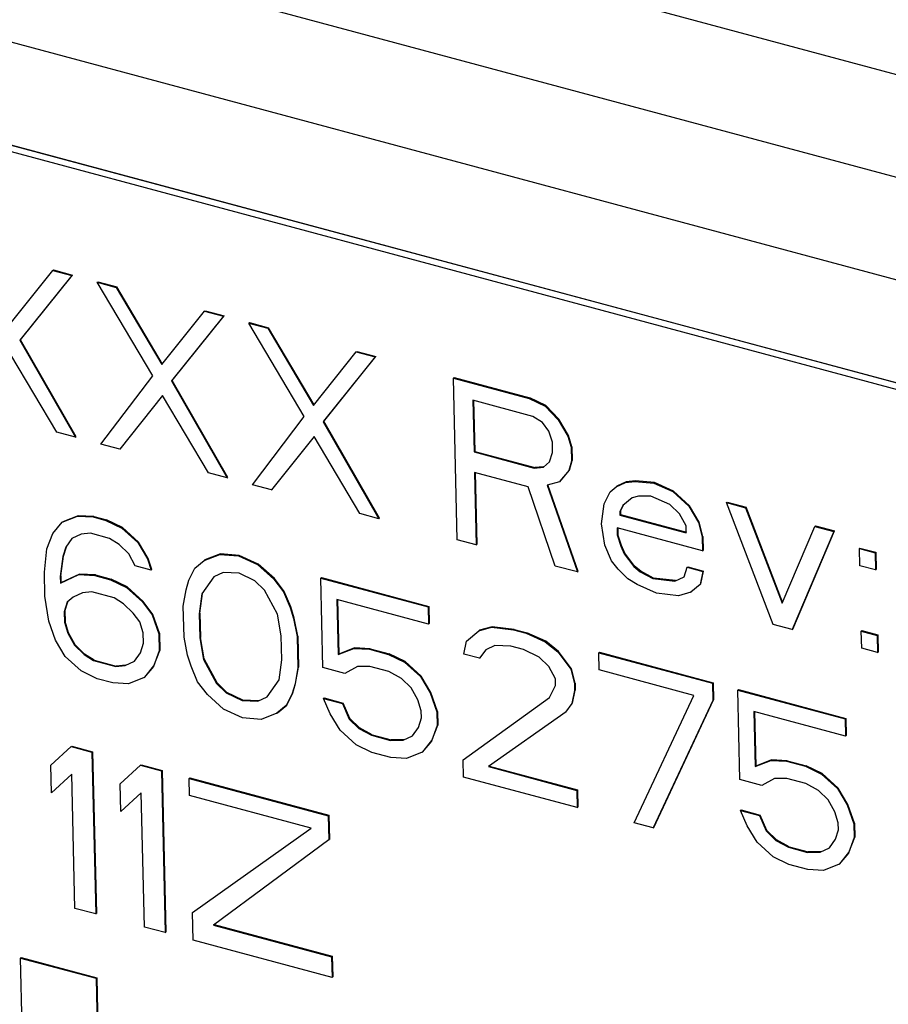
# Model space of a CAD drawing. Header units: millimetres. Extents: x 6 to 414, y 7 to 290.
# Tile 214 of 256: x 145.792 to 146.514, y 166.441 to 167.259. Entities that reach past the tile are written whole.
import ezdxf

# ---------------------------------------------------------------- set-up
doc = ezdxf.new("R2010")
doc.units = ezdxf.units.MM
doc.header["$LTSCALE"] = 23.1
doc.layers.add('LABEL_2', color=7, linetype='CONTINUOUS')
doc.layers.add('PRT0001_2', color=7, linetype='CONTINUOUS')

msp = doc.modelspace()

# ---------------------------------------------------------------- linework, layer by layer
at = {"layer": 'LABEL_2', "color": 7, "linetype": 'Continuous'}
for p, q in [((144.4765, 167.50556), (146.82877, 166.87436)), ((144.47108, 167.50172), (146.82335, 166.87051)), ((145.78445, 167.00587), (145.81991, 167.05029)), ((145.83567, 167.04606), (145.79259, 166.99233)), ((145.79313, 166.99271), (145.83621, 167.04645)), ((145.81991, 167.05029), (145.82046, 167.05068)), ((145.81991, 167.05029), (145.83567, 167.04606)), ((145.82046, 167.05068), (145.83621, 167.04645)), ((145.83567, 167.04606), (145.83621, 167.04645)), ((145.85667, 167.04043), (145.85721, 167.04081)), ((145.85667, 167.04043), (145.87242, 167.0362)), ((145.90285, 166.96274), (145.85667, 167.04043)), ((145.85721, 167.04081), (145.87296, 167.03659)), ((145.87242, 167.0362), (145.87296, 167.03659)), ((145.87242, 167.0362), (145.91046, 166.97206)), ((145.911, 166.97244), (145.87296, 167.03659)), ((145.91046, 166.97206), (145.94593, 167.01648)), ((145.96168, 167.01225), (145.91861, 166.95851)), ((145.91915, 166.9589), (145.96222, 167.01263)), ((145.94593, 167.01648), (145.94647, 167.01686)), ((145.94593, 167.01648), (145.96168, 167.01225)), ((145.94647, 167.01686), (145.96222, 167.01263)), ((145.96168, 167.01225), (145.96222, 167.01263)), ((145.98268, 167.00661), (145.98322, 167.007)), ((145.98268, 167.00661), (145.99843, 167.00239)), ((146.02887, 166.92893), (145.98268, 167.00661)), ((145.98322, 167.007), (145.99898, 167.00277)), ((145.99843, 167.00239), (145.99898, 167.00277)), ((145.99843, 167.00239), (146.03647, 166.93824)), ((146.03702, 166.93863), (145.99898, 167.00277)), ((145.79259, 166.99233), (145.79313, 166.99271)), ((145.79259, 166.99233), (145.83885, 166.91178)), ((145.83939, 166.91217), (145.79313, 166.99271)), ((145.82309, 166.91601), (145.78505, 166.98016)), ((146.03647, 166.93824), (146.07194, 166.98266)), ((146.04516, 166.92508), (146.08824, 166.97882)), ((146.07194, 166.98266), (146.07249, 166.98305)), ((146.07194, 166.98266), (146.08769, 166.97844)), ((146.07249, 166.98305), (146.08824, 166.97882)), ((146.08769, 166.97844), (146.08824, 166.97882)), ((146.08769, 166.97844), (146.04462, 166.9247)), ((145.85985, 166.90615), (145.90285, 166.96274)), ((145.91861, 166.95851), (145.91915, 166.9589)), ((145.91861, 166.95851), (145.96486, 166.87797)), ((145.9654, 166.87835), (145.91915, 166.9589)), ((146.15285, 166.96095), (146.15339, 166.96134)), ((146.15603, 166.82667), (146.15285, 166.96095)), ((146.15285, 166.96095), (146.21586, 166.94405)), ((146.15339, 166.96134), (146.2164, 166.94443)), ((145.91107, 166.94634), (145.8756, 166.90192)), ((145.94911, 166.8822), (145.91107, 166.94634)), ((146.16894, 166.94244), (146.16996, 166.89958)), ((146.21882, 166.92906), (146.16894, 166.94244)), ((146.16949, 166.94245), (146.1705, 166.89997)), ((146.21586, 166.94405), (146.2164, 166.94443)), ((146.21586, 166.94405), (146.22905, 166.93767)), ((146.22959, 166.93805), (146.2164, 166.94443)), ((146.22905, 166.93767), (146.22959, 166.93805)), ((146.2403, 166.92666), (146.22959, 166.93805)), ((146.22905, 166.93767), (146.23976, 166.92628)), ((145.98586, 166.87233), (146.02887, 166.92893)), ((146.04462, 166.9247), (146.04516, 166.92508)), ((146.04462, 166.9247), (146.09088, 166.84415)), ((146.09142, 166.84454), (146.04516, 166.92508)), ((146.22676, 166.92409), (146.21882, 166.92906)), ((146.23215, 166.91696), (146.22676, 166.92409)), ((146.23976, 166.92628), (146.2403, 166.92666)), ((146.23976, 166.92628), (146.2479, 166.91274)), ((146.24844, 166.91312), (146.2403, 166.92666)), ((145.83885, 166.91178), (145.82309, 166.91601)), ((146.23498, 166.90769), (146.23215, 166.91696)), ((145.83885, 166.91178), (145.83939, 166.91217)), ((145.8756, 166.90192), (145.85985, 166.90615)), ((146.03708, 166.91253), (146.00162, 166.86811)), ((146.07512, 166.84838), (146.03708, 166.91253)), ((146.23518, 166.89912), (146.23498, 166.90769)), ((146.2479, 166.91274), (146.24844, 166.91312)), ((146.2479, 166.91274), (146.25073, 166.90346)), ((146.25127, 166.90384), (146.24844, 166.91312)), ((145.8756, 166.90192), (145.87614, 166.90231)), ((146.16996, 166.89958), (146.1705, 166.89997)), ((146.16996, 166.89958), (146.21984, 166.8862)), ((146.1705, 166.89997), (146.22038, 166.88658)), ((146.23276, 166.89125), (146.23518, 166.89912)), ((146.25073, 166.90346), (146.25127, 166.90384)), ((146.25073, 166.90346), (146.251, 166.89203)), ((146.25127, 166.90384), (146.25154, 166.89242)), ((146.22764, 166.88694), (146.23276, 166.89125)), ((146.251, 166.89203), (146.24858, 166.88416)), ((146.24912, 166.88455), (146.25154, 166.89242)), ((146.251, 166.89203), (146.25154, 166.89242)), ((145.96486, 166.87797), (145.94911, 166.8822)), ((146.17036, 166.88244), (146.17178, 166.82244)), ((146.21499, 166.87047), (146.17036, 166.88244)), ((146.17091, 166.88246), (146.17233, 166.82283)), ((146.21984, 166.8862), (146.22764, 166.88694)), ((146.21984, 166.8862), (146.22038, 166.88658)), ((146.22761, 166.88727), (146.22038, 166.88658)), ((146.24858, 166.88416), (146.24097, 166.87485)), ((146.24152, 166.87523), (146.24912, 166.88455)), ((146.24858, 166.88416), (146.24912, 166.88455)), ((145.96486, 166.87797), (145.9654, 166.87835)), ((146.00162, 166.86811), (145.98586, 166.87233)), ((146.24097, 166.87485), (146.23061, 166.87195)), ((146.25633, 166.80029), (146.23115, 166.87234)), ((146.24097, 166.87485), (146.24152, 166.87523)), ((146.28803, 166.87074), (146.29577, 166.87434)), ((146.29631, 166.87473), (146.28857, 166.87113)), ((146.29577, 166.87434), (146.30358, 166.87509)), ((146.29577, 166.87434), (146.29631, 166.87473)), ((146.30412, 166.87547), (146.29631, 166.87473)), ((146.30358, 166.87509), (146.30412, 166.87547)), ((146.30358, 166.87509), (146.31926, 166.87372)), ((146.3198, 166.8741), (146.30412, 166.87547)), ((146.31926, 166.87372), (146.3198, 166.8741)), ((146.31926, 166.87372), (146.33508, 166.86663)), ((146.33562, 166.86702), (146.3198, 166.8741)), ((146.00162, 166.86811), (146.00216, 166.86849)), ((146.23742, 166.80483), (146.21499, 166.87047)), ((146.23061, 166.87195), (146.25579, 166.7999)), ((146.27793, 166.85642), (146.28291, 166.86644)), ((146.28291, 166.86644), (146.28803, 166.87074)), ((146.28803, 166.87074), (146.28857, 166.87113)), ((146.33508, 166.86663), (146.33562, 166.86702)), ((146.33508, 166.86663), (146.34841, 166.85454)), ((146.34895, 166.85492), (146.33562, 166.86702)), ((146.27571, 166.83998), (146.27793, 166.85642)), ((146.30129, 166.8615), (146.29362, 166.85505)), ((146.30647, 166.86295), (146.30129, 166.8615)), ((146.31691, 166.86299), (146.30647, 166.86295)), ((146.33272, 166.85591), (146.31691, 166.86299)), ((146.37964, 166.85751), (146.38018, 166.8579)), ((146.37964, 166.85751), (146.39539, 166.85329)), ((146.41856, 166.75622), (146.37964, 166.85751)), ((146.38018, 166.8579), (146.39594, 166.85367)), ((146.09088, 166.84415), (146.07512, 166.84838)), ((146.29362, 166.85505), (146.29113, 166.85004)), ((146.29113, 166.85004), (146.29167, 166.85042)), ((146.29113, 166.85004), (146.29119, 166.84718)), ((146.29167, 166.85042), (146.29416, 166.85543)), ((146.29167, 166.85042), (146.29174, 166.84756)), ((146.29362, 166.85505), (146.29416, 166.85543)), ((146.34074, 166.84808), (146.33272, 166.85591)), ((146.34619, 166.8381), (146.34074, 166.84808)), ((146.34841, 166.85454), (146.34895, 166.85492)), ((146.34841, 166.85454), (146.35656, 166.841)), ((146.3571, 166.84138), (146.34895, 166.85492)), ((146.39539, 166.85329), (146.39594, 166.85367)), ((146.39539, 166.85329), (146.42596, 166.77411)), ((146.42633, 166.77496), (146.39594, 166.85367)), ((145.81992, 166.83189), (145.82752, 166.8412)), ((145.82752, 166.8412), (145.84045, 166.84625)), ((145.82752, 166.8412), (145.82806, 166.84158)), ((145.84099, 166.84663), (145.82806, 166.84158)), ((145.84045, 166.84625), (145.84099, 166.84663)), ((145.84045, 166.84625), (145.85351, 166.84558)), ((145.85405, 166.84597), (145.84099, 166.84663)), ((145.85351, 166.84558), (145.85405, 166.84597)), ((145.85351, 166.84558), (145.86401, 166.84277)), ((145.85405, 166.84597), (145.86455, 166.84315)), ((145.86401, 166.84277), (145.86455, 166.84315)), ((145.86401, 166.84277), (145.8772, 166.83639)), ((145.87774, 166.83677), (145.86455, 166.84315)), ((146.09088, 166.84415), (146.09142, 166.84454)), ((146.27874, 166.82213), (146.27571, 166.83998)), ((146.29119, 166.84718), (146.29174, 166.84756)), ((146.29119, 166.84718), (146.34632, 166.83239)), ((146.29174, 166.84756), (146.34646, 166.83288)), ((146.35656, 166.841), (146.3571, 166.84138)), ((146.35656, 166.841), (146.35945, 166.82886)), ((146.35999, 166.82925), (146.3571, 166.84138)), ((145.81501, 166.81901), (145.81992, 166.83189)), ((145.85122, 166.832), (145.84341, 166.83126)), ((145.86697, 166.82778), (145.85122, 166.832)), ((145.8772, 166.83639), (145.87774, 166.83677)), ((145.8772, 166.83639), (145.89053, 166.82429)), ((145.89107, 166.82468), (145.87774, 166.83677)), ((146.28884, 166.83646), (146.28897, 166.83074)), ((146.35972, 166.81744), (146.28884, 166.83646)), ((146.28939, 166.83647), (146.28952, 166.83113)), ((146.34632, 166.83239), (146.34619, 166.8381)), ((146.42596, 166.77411), (146.45315, 166.83779)), ((146.4689, 166.83356), (146.43431, 166.752)), ((146.43486, 166.75238), (146.46944, 166.83395)), ((146.45315, 166.83779), (146.45369, 166.83817)), ((146.45315, 166.83779), (146.4689, 166.83356)), ((146.45369, 166.83817), (146.46944, 166.83395)), ((146.4689, 166.83356), (146.46944, 166.83395)), ((145.83567, 166.82766), (145.83062, 166.8205)), ((145.84341, 166.83126), (145.83567, 166.82766)), ((145.87491, 166.82281), (145.86697, 166.82778)), ((145.89053, 166.82429), (145.89107, 166.82468)), ((145.89053, 166.82429), (145.89868, 166.81075)), ((145.89922, 166.81114), (145.89107, 166.82468)), ((146.17178, 166.82244), (146.15603, 166.82667)), ((146.28897, 166.83074), (146.28952, 166.83113)), ((146.28897, 166.83074), (146.2918, 166.82147)), ((146.29234, 166.82185), (146.28952, 166.83113)), ((146.35945, 166.82886), (146.35999, 166.82925)), ((146.35945, 166.82886), (146.35972, 166.81744)), ((146.35999, 166.82925), (146.36026, 166.81782)), ((145.81285, 166.79971), (145.81501, 166.81901)), ((145.83062, 166.8205), (145.8282, 166.81263)), ((145.82874, 166.81301), (145.83116, 166.82088)), ((145.83062, 166.8205), (145.83116, 166.82088)), ((145.88292, 166.81498), (145.87491, 166.82281)), ((146.17178, 166.82244), (146.17233, 166.82283)), ((146.28427, 166.80929), (146.27874, 166.82213)), ((146.2918, 166.82147), (146.29234, 166.82185)), ((146.2918, 166.82147), (146.29456, 166.81505)), ((146.29511, 166.81543), (146.29234, 166.82185)), ((146.29456, 166.81505), (146.29511, 166.81543)), ((146.30318, 166.80475), (146.29511, 166.81543)), ((146.35972, 166.81744), (146.36026, 166.81782)), ((146.49011, 166.81935), (146.49065, 166.81974)), ((146.49045, 166.80507), (146.49011, 166.81935)), ((146.49011, 166.81935), (146.50323, 166.81583)), ((146.49065, 166.81974), (146.50378, 166.81622)), ((146.50323, 166.81583), (146.50378, 166.81622)), ((146.50323, 166.81583), (146.50357, 166.80155)), ((146.50378, 166.81622), (146.50411, 166.80193)), ((145.8282, 166.81263), (145.82598, 166.79619)), ((145.82652, 166.79658), (145.82874, 166.81301)), ((145.8282, 166.81263), (145.82874, 166.81301)), ((145.88838, 166.805), (145.88292, 166.81498)), ((145.89868, 166.81075), (145.89922, 166.81114)), ((145.89868, 166.81075), (145.90151, 166.80148)), ((145.90205, 166.80186), (145.89922, 166.81114)), ((145.93799, 166.80304), (145.94566, 166.8095)), ((145.94566, 166.8095), (145.95859, 166.81455)), ((145.94566, 166.8095), (145.9462, 166.80988)), ((145.95913, 166.81493), (145.9462, 166.80988)), ((145.95859, 166.81455), (145.95913, 166.81493)), ((145.95859, 166.81455), (145.97427, 166.81318)), ((145.97481, 166.81356), (145.95913, 166.81493)), ((145.97427, 166.81318), (145.97481, 166.81356)), ((145.97427, 166.81318), (145.99009, 166.80609)), ((145.99063, 166.80648), (145.97481, 166.81356)), ((146.28965, 166.80217), (146.28427, 166.80929)), ((146.29456, 166.81505), (146.30264, 166.80436)), ((145.81333, 166.77972), (145.81285, 166.79971)), ((145.90151, 166.80148), (145.88838, 166.805)), ((145.90151, 166.80148), (145.90205, 166.80186)), ((145.93301, 166.79302), (145.93799, 166.80304)), ((145.96155, 166.79956), (145.95381, 166.79596)), ((145.97461, 166.79889), (145.96155, 166.79956)), ((145.9878, 166.79251), (145.97461, 166.79889)), ((145.99009, 166.80609), (145.99063, 166.80648)), ((145.99009, 166.80609), (146.00342, 166.794)), ((146.00396, 166.79439), (145.99063, 166.80648)), ((146.25579, 166.7999), (146.23742, 166.80483)), ((146.25579, 166.7999), (146.25633, 166.80029)), ((146.29766, 166.79434), (146.28965, 166.80217)), ((146.30264, 166.80436), (146.30318, 166.80475)), ((146.30264, 166.80436), (146.30796, 166.8001)), ((146.3085, 166.80048), (146.30318, 166.80475)), ((146.30796, 166.8001), (146.3085, 166.80048)), ((146.30796, 166.8001), (146.31853, 166.79442)), ((146.31907, 166.79481), (146.3085, 166.80048)), ((146.34458, 166.79595), (146.347, 166.80382)), ((146.347, 166.80382), (146.34754, 166.8042)), ((146.347, 166.80382), (146.36013, 166.80029)), ((146.34754, 166.8042), (146.36067, 166.80068)), ((146.36013, 166.80029), (146.35777, 166.78957)), ((146.35832, 166.78995), (146.36067, 166.80068)), ((146.36013, 166.80029), (146.36067, 166.80068)), ((146.50357, 166.80155), (146.49045, 166.80507)), ((146.50357, 166.80155), (146.50411, 166.80193)), ((145.82598, 166.79619), (145.82652, 166.79658)), ((145.82598, 166.79619), (145.82612, 166.79048)), ((145.82612, 166.79048), (145.8416, 166.79768)), ((145.82612, 166.79048), (145.82666, 166.79086)), ((145.82652, 166.79658), (145.82666, 166.79086)), ((145.84214, 166.79806), (145.82666, 166.79086)), ((145.8416, 166.79768), (145.84214, 166.79806)), ((145.8416, 166.79768), (145.85466, 166.79701)), ((145.8552, 166.7974), (145.84214, 166.79806)), ((145.85466, 166.79701), (145.8552, 166.7974)), ((145.85466, 166.79701), (145.86778, 166.79349)), ((145.8552, 166.7974), (145.86832, 166.79388)), ((145.86778, 166.79349), (145.86832, 166.79388)), ((145.86778, 166.79349), (145.88098, 166.78711)), ((145.88152, 166.7875), (145.86832, 166.79388)), ((145.93059, 166.78516), (145.93301, 166.79302)), ((145.95381, 166.79596), (145.94371, 166.78163)), ((145.99581, 166.78469), (145.9878, 166.79251)), ((146.00342, 166.794), (146.00396, 166.79439)), ((146.00342, 166.794), (146.0115, 166.78332)), ((146.01204, 166.7837), (146.00396, 166.79439)), ((146.04253, 166.79486), (146.04307, 166.79525)), ((146.04429, 166.72058), (146.04253, 166.79486)), ((146.04253, 166.79486), (146.13179, 166.77091)), ((146.04307, 166.79525), (146.13233, 166.77129)), ((146.30561, 166.78937), (146.29766, 166.79434)), ((146.31853, 166.79442), (146.31907, 166.79481)), ((146.31853, 166.79442), (146.33684, 166.79235)), ((146.33738, 166.79273), (146.31907, 166.79481)), ((146.33684, 166.79235), (146.34458, 166.79595)), ((146.33684, 166.79235), (146.33738, 166.79273)), ((145.84456, 166.78269), (145.83682, 166.77909)), ((145.85237, 166.78343), (145.84456, 166.78269)), ((145.87075, 166.7785), (145.85237, 166.78343)), ((145.88098, 166.78711), (145.88152, 166.7875)), ((145.88098, 166.78711), (145.89431, 166.77502)), ((145.89485, 166.7754), (145.88152, 166.7875)), ((145.9283, 166.77158), (145.93059, 166.78516)), ((146.00672, 166.76473), (145.99581, 166.78469)), ((146.0115, 166.78332), (146.01204, 166.7837)), ((146.0115, 166.78332), (146.01702, 166.77048)), ((146.01756, 166.77086), (146.01204, 166.7837)), ((146.32143, 166.78229), (146.30561, 166.78937)), ((146.3501, 166.78311), (146.33973, 166.78022)), ((146.35777, 166.78957), (146.3501, 166.78311)), ((146.3501, 166.78311), (146.35064, 166.7835)), ((146.35777, 166.78957), (146.35832, 166.78995)), ((145.81643, 166.75901), (145.81333, 166.77972)), ((145.8317, 166.77478), (145.82928, 166.76692)), ((145.82982, 166.7673), (145.83225, 166.77517)), ((145.83682, 166.77909), (145.8317, 166.77478)), ((145.8317, 166.77478), (145.83225, 166.77517)), ((145.87869, 166.77353), (145.87075, 166.7785)), ((145.89431, 166.77502), (145.89485, 166.7754)), ((145.89431, 166.77502), (145.90238, 166.76433)), ((145.90293, 166.76472), (145.89485, 166.7754)), ((145.94371, 166.78163), (145.94149, 166.7652)), ((145.94204, 166.76558), (145.94426, 166.78202)), ((145.94371, 166.78163), (145.94426, 166.78202)), ((146.05599, 166.77705), (146.05708, 166.73134)), ((146.13213, 166.75663), (146.05599, 166.77705)), ((146.05654, 166.77707), (146.05762, 166.73173)), ((146.33973, 166.78022), (146.32143, 166.78229)), ((145.82928, 166.76692), (145.82982, 166.7673)), ((145.82928, 166.76692), (145.82949, 166.75835)), ((145.82982, 166.7673), (145.83003, 166.75873)), ((145.8867, 166.7657), (145.87869, 166.77353)), ((145.92891, 166.74586), (145.9283, 166.77158)), ((146.01702, 166.77048), (146.01756, 166.77086)), ((146.01702, 166.77048), (146.01985, 166.7612)), ((146.02039, 166.76159), (146.01756, 166.77086)), ((146.13179, 166.77091), (146.13233, 166.77129)), ((146.13179, 166.77091), (146.13213, 166.75663)), ((146.13233, 166.77129), (146.13267, 166.75701)), ((145.82202, 166.74332), (145.81643, 166.75901)), ((145.82949, 166.75835), (145.83003, 166.75873)), ((145.82949, 166.75835), (145.83231, 166.74907)), ((145.83286, 166.74945), (145.83003, 166.75873)), ((145.89209, 166.75858), (145.8867, 166.7657)), ((145.89492, 166.74931), (145.89209, 166.75858)), ((145.90238, 166.76433), (145.90293, 166.76472)), ((145.90238, 166.76433), (145.90797, 166.74864)), ((145.90852, 166.74902), (145.90293, 166.76472)), ((145.94149, 166.7652), (145.94204, 166.76558)), ((145.94149, 166.7652), (145.94197, 166.7452)), ((145.94204, 166.76558), (145.94251, 166.74558)), ((146.00975, 166.74688), (146.00672, 166.76473)), ((146.01985, 166.7612), (146.02039, 166.76159)), ((146.01985, 166.7612), (146.02281, 166.74621)), ((146.02335, 166.7466), (146.02039, 166.76159)), ((146.13213, 166.75663), (146.13267, 166.75701)), ((146.16377, 166.74246), (146.174, 166.75107)), ((146.174, 166.75107), (146.18436, 166.75396)), ((146.174, 166.75107), (146.17454, 166.75145)), ((146.1849, 166.75435), (146.17454, 166.75145)), ((146.18436, 166.75396), (146.1849, 166.75435)), ((146.18436, 166.75396), (146.20267, 166.75189)), ((146.20321, 166.75227), (146.1849, 166.75435)), ((146.20267, 166.75189), (146.20321, 166.75227)), ((146.20267, 166.75189), (146.21317, 166.74907)), ((146.20321, 166.75227), (146.21371, 166.74946)), ((146.43431, 166.752), (146.41856, 166.75622)), ((146.43431, 166.752), (146.43486, 166.75238)), ((146.49173, 166.75078), (146.49227, 166.75117)), ((146.49207, 166.7365), (146.49173, 166.75078)), ((146.49173, 166.75078), (146.50486, 166.74726)), ((146.49227, 166.75117), (146.5054, 166.74765)), ((145.83016, 166.72978), (145.82202, 166.74332)), ((145.83231, 166.74907), (145.83286, 166.74945)), ((145.83231, 166.74907), (145.83777, 166.73909)), ((145.83831, 166.73947), (145.83286, 166.74945)), ((145.89512, 166.74073), (145.89492, 166.74931)), ((145.90797, 166.74864), (145.90852, 166.74902)), ((145.90797, 166.74864), (145.90831, 166.73436)), ((145.90852, 166.74902), (145.90885, 166.73474)), ((145.93187, 166.73087), (145.92891, 166.74586)), ((145.94197, 166.7452), (145.94251, 166.74558)), ((145.94197, 166.7452), (145.945, 166.72735)), ((145.94554, 166.72773), (145.94251, 166.74558)), ((146.01023, 166.72688), (146.00975, 166.74688)), ((146.02281, 166.74621), (146.02335, 166.7466)), ((146.02281, 166.74621), (146.02342, 166.7205)), ((146.02335, 166.7466), (146.02396, 166.72089)), ((146.16141, 166.73173), (146.16377, 166.74246)), ((146.21317, 166.74907), (146.21371, 166.74946)), ((146.21317, 166.74907), (146.22899, 166.74199)), ((146.22953, 166.74237), (146.21371, 166.74946)), ((146.22899, 166.74199), (146.22953, 166.74237)), ((146.22899, 166.74199), (146.23963, 166.73346)), ((146.24017, 166.73384), (146.22953, 166.74237)), ((146.50486, 166.74726), (146.5054, 166.74765)), ((146.50486, 166.74726), (146.5052, 166.73298)), ((146.5054, 166.74765), (146.50574, 166.73336)), ((145.83777, 166.73909), (145.83831, 166.73947)), ((145.83777, 166.73909), (145.84578, 166.73126)), ((145.84632, 166.73165), (145.83831, 166.73947)), ((145.8927, 166.73287), (145.89512, 166.74073)), ((145.90831, 166.73436), (145.9034, 166.72148)), ((145.90394, 166.72186), (145.90885, 166.73474)), ((145.90831, 166.73436), (145.90885, 166.73474)), ((146.05708, 166.73134), (146.07, 166.73639)), ((146.07054, 166.73678), (146.05762, 166.73173)), ((146.07, 166.73639), (146.07054, 166.73678)), ((146.07, 166.73639), (146.08306, 166.73573)), ((146.0836, 166.73611), (146.07054, 166.73678)), ((146.08306, 166.73573), (146.0836, 166.73611)), ((146.08306, 166.73573), (146.09881, 166.7315)), ((146.0836, 166.73611), (146.09935, 166.73188)), ((146.17958, 166.73537), (146.17454, 166.72821)), ((146.18733, 166.73897), (146.17958, 166.73537)), ((146.20038, 166.73831), (146.18733, 166.73897)), ((146.21089, 166.73549), (146.20038, 166.73831)), ((146.22408, 166.72911), (146.21089, 166.73549)), ((146.23963, 166.73346), (146.24017, 166.73384)), ((146.23963, 166.73346), (146.2504, 166.71921)), ((146.25094, 166.71959), (146.24017, 166.73384)), ((146.5052, 166.73298), (146.49207, 166.7365)), ((146.5052, 166.73298), (146.50574, 166.73336)), ((145.84349, 166.71768), (145.83016, 166.72978)), ((145.84578, 166.73126), (145.84632, 166.73165)), ((145.84578, 166.73126), (145.85372, 166.72629)), ((145.85426, 166.72668), (145.84632, 166.73165)), ((145.85372, 166.72629), (145.85426, 166.72668)), ((145.85372, 166.72629), (145.8721, 166.72136)), ((145.85426, 166.72668), (145.87264, 166.72175)), ((145.87991, 166.7221), (145.88765, 166.72571)), ((145.88765, 166.72571), (145.8927, 166.73287)), ((145.9347, 166.7216), (145.93187, 166.73087)), ((145.945, 166.72735), (145.94554, 166.72773)), ((145.945, 166.72735), (145.95591, 166.70739)), ((145.95645, 166.70777), (145.94554, 166.72773)), ((146.00801, 166.71044), (146.01023, 166.72688)), ((146.05708, 166.73134), (146.05762, 166.73173)), ((146.09881, 166.7315), (146.09935, 166.73188)), ((146.09881, 166.7315), (146.112, 166.72512)), ((146.11255, 166.7255), (146.09935, 166.73188)), ((146.112, 166.72512), (146.11255, 166.7255)), ((146.112, 166.72512), (146.12533, 166.71303)), ((146.12588, 166.71341), (146.11255, 166.7255)), ((146.17454, 166.72821), (146.16141, 166.73173)), ((146.17454, 166.72821), (146.17508, 166.7286)), ((146.23209, 166.72128), (146.22408, 166.72911)), ((146.27355, 166.73287), (146.2741, 166.73325)), ((146.27389, 166.71858), (146.27355, 166.73287)), ((146.27355, 166.73287), (146.36807, 166.70751)), ((146.2741, 166.73325), (146.36861, 166.70789)), ((145.85669, 166.7113), (145.84349, 166.71768)), ((145.8721, 166.72136), (145.87991, 166.7221)), ((145.8721, 166.72136), (145.87264, 166.72175)), ((145.88045, 166.72249), (145.87264, 166.72175)), ((145.87991, 166.7221), (145.88045, 166.72249)), ((145.9034, 166.72148), (145.89579, 166.71216)), ((145.89634, 166.71255), (145.90394, 166.72186)), ((145.9034, 166.72148), (145.90394, 166.72186)), ((145.94022, 166.70876), (145.9347, 166.7216)), ((146.02342, 166.7205), (146.02113, 166.70692)), ((146.02167, 166.7073), (146.02396, 166.72089)), ((146.02342, 166.7205), (146.02396, 166.72089)), ((146.06266, 166.71565), (146.04429, 166.72058)), ((146.07296, 166.7214), (146.06266, 166.71565)), ((146.0834, 166.72144), (146.07296, 166.7214)), ((146.09915, 166.71721), (146.0834, 166.72144)), ((146.10972, 166.71154), (146.09915, 166.71721)), ((146.23754, 166.7113), (146.23209, 166.72128)), ((146.2504, 166.71921), (146.25094, 166.71959)), ((146.2504, 166.71921), (146.2533, 166.70708)), ((146.25384, 166.70746), (146.25094, 166.71959)), ((146.35265, 166.69745), (146.27389, 166.71858)), ((145.86981, 166.70778), (145.85669, 166.7113)), ((145.89579, 166.71216), (145.88287, 166.70712)), ((145.89579, 166.71216), (145.89634, 166.71255)), ((145.99791, 166.69612), (146.00801, 166.71044)), ((146.11773, 166.70371), (146.10972, 166.71154)), ((146.12533, 166.71303), (146.12588, 166.71341)), ((146.12533, 166.71303), (146.13348, 166.69948)), ((146.13402, 166.69987), (146.12588, 166.71341)), ((146.23768, 166.70559), (146.23754, 166.7113)), ((145.88287, 166.70712), (145.86981, 166.70778)), ((145.9483, 166.69807), (145.94022, 166.70876)), ((145.95591, 166.70739), (145.95645, 166.70777)), ((145.95591, 166.70739), (145.96392, 166.69956)), ((145.96446, 166.69995), (145.95645, 166.70777)), ((146.02113, 166.70692), (146.01871, 166.69905)), ((146.01925, 166.69944), (146.02167, 166.7073)), ((146.02113, 166.70692), (146.02167, 166.7073)), ((146.12318, 166.69373), (146.11773, 166.70371)), ((146.2327, 166.69557), (146.23768, 166.70559)), ((146.25343, 166.70136), (146.25108, 166.69064)), ((146.25162, 166.69102), (146.25397, 166.70175)), ((146.2533, 166.70708), (146.25384, 166.70746)), ((146.2533, 166.70708), (146.25343, 166.70136)), ((146.25343, 166.70136), (146.25397, 166.70175)), ((146.25384, 166.70746), (146.25397, 166.70175)), ((146.36807, 166.70751), (146.36861, 166.70789)), ((146.36807, 166.70751), (146.3684, 166.69322)), ((146.36861, 166.70789), (146.36895, 166.69361)), ((146.38907, 166.70187), (146.38961, 166.70226)), ((146.39083, 166.62759), (146.38907, 166.70187)), ((146.38907, 166.70187), (146.47833, 166.67792)), ((146.38961, 166.70226), (146.47887, 166.67831)), ((145.96163, 166.68598), (145.9483, 166.69807)), ((145.96392, 166.69956), (145.96446, 166.69995)), ((145.96392, 166.69956), (145.97711, 166.69318)), ((145.97765, 166.69357), (145.96446, 166.69995)), ((145.97711, 166.69318), (145.97765, 166.69357)), ((145.97711, 166.69318), (145.99017, 166.69252)), ((145.99071, 166.6929), (145.97765, 166.69357)), ((145.99017, 166.69252), (145.99791, 166.69612)), ((145.99017, 166.69252), (145.99071, 166.6929)), ((146.01871, 166.69905), (146.01373, 166.68903)), ((146.01427, 166.68942), (146.01925, 166.69944)), ((146.01871, 166.69905), (146.01925, 166.69944)), ((146.0449, 166.69487), (146.04544, 166.69525)), ((146.0449, 166.69487), (146.06065, 166.69064)), ((146.05042, 166.68203), (146.0449, 166.69487)), ((146.04544, 166.69525), (146.06119, 166.69102)), ((146.12601, 166.68446), (146.12318, 166.69373)), ((146.13348, 166.69948), (146.13402, 166.69987)), ((146.13348, 166.69948), (146.13907, 166.68379)), ((146.13961, 166.68417), (146.13402, 166.69987)), ((146.16088, 166.64387), (146.2327, 166.69557)), ((146.30299, 166.59154), (146.35265, 166.69745)), ((146.3684, 166.69322), (146.31874, 166.58732)), ((146.31928, 166.5877), (146.36895, 166.69361)), ((146.3684, 166.69322), (146.36895, 166.69361)), ((145.97745, 166.6789), (145.96163, 166.68598)), ((146.01373, 166.68903), (146.00606, 166.68258)), ((146.0066, 166.68296), (146.01427, 166.68942)), ((146.01373, 166.68903), (146.01427, 166.68942)), ((146.06065, 166.69064), (146.06119, 166.69102)), ((146.06065, 166.69064), (146.06617, 166.6778)), ((146.06671, 166.67819), (146.06119, 166.69102)), ((146.12615, 166.67874), (146.12601, 166.68446)), ((146.25108, 166.69064), (146.24603, 166.68348)), ((146.25108, 166.69064), (146.25162, 166.69102)), ((145.99313, 166.67753), (145.97745, 166.6789)), ((146.00606, 166.68258), (145.99313, 166.67753)), ((146.00606, 166.68258), (146.0066, 166.68296)), ((146.05856, 166.66849), (146.05042, 166.68203)), ((146.06617, 166.6778), (146.06671, 166.67819)), ((146.06617, 166.6778), (146.07418, 166.66997)), ((146.07472, 166.67036), (146.06671, 166.67819)), ((146.12372, 166.67087), (146.12615, 166.67874)), ((146.13907, 166.68379), (146.13961, 166.68417)), ((146.13907, 166.68379), (146.13934, 166.67236)), ((146.13961, 166.68417), (146.13988, 166.67275)), ((146.24657, 166.68386), (146.18189, 166.63823)), ((146.40253, 166.68407), (146.40362, 166.63835)), ((146.47867, 166.66364), (146.40253, 166.68407)), ((146.40308, 166.68408), (146.40416, 166.63874)), ((146.47833, 166.67792), (146.47887, 166.67831)), ((146.47833, 166.67792), (146.47867, 166.66364)), ((146.47887, 166.67831), (146.47921, 166.66402)), ((146.07189, 166.65639), (146.05856, 166.66849)), ((146.07418, 166.66997), (146.07472, 166.67036)), ((146.07418, 166.66997), (146.08475, 166.6643)), ((146.08529, 166.66468), (146.07472, 166.67036)), ((146.11868, 166.66371), (146.12372, 166.67087)), ((146.13934, 166.67236), (146.13443, 166.65949)), ((146.13497, 166.65987), (146.13988, 166.67275)), ((146.13934, 166.67236), (146.13988, 166.67275)), ((146.08475, 166.6643), (146.08529, 166.66468)), ((146.08475, 166.6643), (146.1005, 166.66007)), ((146.08529, 166.66468), (146.10104, 166.66046)), ((146.1005, 166.66007), (146.10104, 166.66046)), ((146.1005, 166.66007), (146.11093, 166.66011)), ((146.11148, 166.6605), (146.10104, 166.66046)), ((146.11093, 166.66011), (146.11868, 166.66371)), ((146.11093, 166.66011), (146.11148, 166.6605)), ((146.12736, 166.65056), (146.13497, 166.65987)), ((146.13443, 166.65949), (146.13497, 166.65987)), ((146.47867, 166.66364), (146.47921, 166.66402)), ((145.81821, 166.63949), (145.83507, 166.65484)), ((145.83507, 166.65484), (145.83561, 166.65522)), ((145.83507, 166.65484), (145.85239, 166.65019)), ((145.83561, 166.65522), (145.85294, 166.65057)), ((146.08509, 166.65001), (146.07189, 166.65639)), ((146.13443, 166.65949), (146.12682, 166.65017)), ((145.85239, 166.65019), (145.85294, 166.65057)), ((145.85239, 166.65019), (145.85558, 166.51591)), ((145.85294, 166.65057), (145.85612, 166.51629)), ((146.10084, 166.64579), (146.08509, 166.65001)), ((146.1139, 166.64512), (146.10084, 166.64579)), ((146.12682, 166.65017), (146.1139, 166.64512)), ((146.12682, 166.65017), (146.12736, 166.65056)), ((146.16122, 166.62958), (146.16088, 166.64387)), ((146.40362, 166.63835), (146.41654, 166.6434)), ((146.41708, 166.64379), (146.40416, 166.63874)), ((146.41654, 166.6434), (146.41708, 166.64379)), ((146.41654, 166.6434), (146.4296, 166.64274)), ((146.43014, 166.64312), (146.41708, 166.64379)), ((145.81876, 166.61663), (145.81821, 166.63949)), ((145.87597, 166.62399), (145.89282, 166.63934)), ((145.89282, 166.63934), (145.89337, 166.63972)), ((145.89282, 166.63934), (145.91015, 166.63469)), ((145.89337, 166.63972), (145.91069, 166.63507)), ((146.18189, 166.63823), (146.25539, 166.61851)), ((146.18243, 166.63862), (146.25594, 166.61889)), ((146.40362, 166.63835), (146.40416, 166.63874)), ((146.4296, 166.64274), (146.43014, 166.64312)), ((146.4296, 166.64274), (146.44535, 166.63851)), ((146.43014, 166.64312), (146.44589, 166.63889)), ((146.44535, 166.63851), (146.44589, 166.63889)), ((146.44535, 166.63851), (146.45854, 166.63213)), ((146.45909, 166.63251), (146.44589, 166.63889)), ((145.83561, 166.63198), (145.81876, 166.61663)), ((145.83825, 166.52056), (145.83561, 166.63198)), ((145.91015, 166.63469), (145.91069, 166.63507)), ((145.91015, 166.63469), (145.91333, 166.50041)), ((145.91069, 166.63507), (145.91387, 166.50079)), ((145.93325, 166.62849), (145.9338, 166.62887)), ((145.93359, 166.61421), (145.93325, 166.62849)), ((145.93325, 166.62849), (146.04877, 166.59749)), ((145.9338, 166.62887), (146.04931, 166.59788)), ((146.25573, 166.60422), (146.16122, 166.62958)), ((146.4092, 166.62266), (146.39083, 166.62759)), ((146.4195, 166.62841), (146.4092, 166.62266)), ((146.42994, 166.62845), (146.4195, 166.62841)), ((146.44569, 166.62422), (146.42994, 166.62845)), ((146.45854, 166.63213), (146.45909, 166.63251)), ((146.45854, 166.63213), (146.47187, 166.62004)), ((146.47242, 166.62042), (146.45909, 166.63251)), ((145.87651, 166.60113), (145.87597, 166.62399)), ((146.25539, 166.61851), (146.25594, 166.61889)), ((146.25594, 166.61889), (146.25627, 166.60461)), ((146.45626, 166.61855), (146.44569, 166.62422)), ((146.47187, 166.62004), (146.47242, 166.62042)), ((146.47187, 166.62004), (146.48002, 166.60649)), ((146.48056, 166.60688), (146.47242, 166.62042)), ((145.81876, 166.61663), (145.8193, 166.61702)), ((145.89337, 166.61648), (145.87651, 166.60113)), ((145.89601, 166.50506), (145.89337, 166.61648)), ((146.03467, 166.58708), (145.93359, 166.61421)), ((146.25539, 166.61851), (146.25573, 166.60422)), ((146.46427, 166.61072), (146.45626, 166.61855)), ((146.46972, 166.60074), (146.46427, 166.61072)), ((146.25573, 166.60422), (146.25627, 166.60461)), ((146.48002, 166.60649), (146.48056, 166.60688)), ((146.48002, 166.60649), (146.48561, 166.5908)), ((146.48615, 166.59119), (146.48056, 166.60688)), ((145.87651, 166.60113), (145.87705, 166.60152)), ((146.04877, 166.59749), (146.04931, 166.59788)), ((146.04877, 166.59749), (146.04924, 166.57749)), ((146.04931, 166.59788), (146.04978, 166.57788)), ((146.39144, 166.60188), (146.39198, 166.60226)), ((146.39144, 166.60188), (146.40719, 166.59765)), ((146.39696, 166.58904), (146.39144, 166.60188)), ((146.39198, 166.60226), (146.40773, 166.59803)), ((146.40719, 166.59765), (146.40773, 166.59803)), ((146.40719, 166.59765), (146.41271, 166.58481)), ((146.41325, 166.5852), (146.40773, 166.59803)), ((146.47255, 166.59147), (146.46972, 166.60074)), ((145.93589, 166.51707), (146.03467, 166.58708)), ((146.31874, 166.58732), (146.30299, 166.59154)), ((146.31874, 166.58732), (146.31928, 166.5877)), ((146.4051, 166.5755), (146.39696, 166.58904)), ((146.47269, 166.58575), (146.47255, 166.59147)), ((146.48561, 166.5908), (146.48615, 166.59119)), ((146.48561, 166.5908), (146.48588, 166.57937)), ((146.48615, 166.59119), (146.48642, 166.57976)), ((146.41271, 166.58481), (146.41325, 166.5852)), ((146.41271, 166.58481), (146.42072, 166.57698)), ((146.42126, 166.57737), (146.41325, 166.5852)), ((146.47026, 166.57789), (146.47269, 166.58575)), ((146.48588, 166.57937), (146.48097, 166.5665)), ((146.48151, 166.56688), (146.48642, 166.57976)), ((146.48588, 166.57937), (146.48642, 166.57976)), ((146.04924, 166.57749), (145.95336, 166.5067)), ((146.04924, 166.57749), (146.04978, 166.57788)), ((146.41843, 166.5634), (146.4051, 166.5755)), ((146.42072, 166.57698), (146.42126, 166.57737)), ((146.42072, 166.57698), (146.43129, 166.57131)), ((146.43183, 166.57169), (146.42126, 166.57737)), ((146.43129, 166.57131), (146.43183, 166.57169)), ((146.43129, 166.57131), (146.44704, 166.56708)), ((146.43183, 166.57169), (146.44758, 166.56747)), ((146.45748, 166.56712), (146.46522, 166.57072)), ((146.46522, 166.57072), (146.47026, 166.57789)), ((146.43163, 166.55702), (146.41843, 166.5634)), ((146.44704, 166.56708), (146.44758, 166.56747)), ((146.44704, 166.56708), (146.45748, 166.56712)), ((146.45802, 166.56751), (146.44758, 166.56747)), ((146.45748, 166.56712), (146.45802, 166.56751)), ((146.48097, 166.5665), (146.47336, 166.55718)), ((146.4739, 166.55757), (146.48151, 166.56688)), ((146.48097, 166.5665), (146.48151, 166.56688)), ((146.44738, 166.5528), (146.43163, 166.55702)), ((146.47336, 166.55718), (146.46044, 166.55213)), ((146.47336, 166.55718), (146.4739, 166.55757)), ((146.46044, 166.55213), (146.44738, 166.5528)), ((145.85558, 166.51591), (145.83825, 166.52056)), ((145.85558, 166.51591), (145.85612, 166.51629)), ((145.93644, 166.49421), (145.93589, 166.51707)), ((145.91333, 166.50041), (145.89601, 166.50506)), ((145.95336, 166.5067), (145.9539, 166.50709)), ((145.95336, 166.5067), (146.05154, 166.48035)), ((145.9539, 166.50709), (146.05208, 166.48074)), ((145.91333, 166.50041), (145.91387, 166.50079)), ((146.05195, 166.46321), (145.93644, 166.49421)), ((146.05154, 166.48035), (146.05208, 166.48074)), ((146.05154, 166.48035), (146.05195, 166.46321)), ((146.05208, 166.48074), (146.05249, 166.4636)), ((145.79294, 166.47934), (145.79348, 166.47973)), ((145.79612, 166.34506), (145.79294, 166.47934)), ((145.79294, 166.47934), (145.85583, 166.46247)), ((145.79348, 166.47973), (145.85637, 166.46285)), ((146.05195, 166.46321), (146.05249, 166.4636)), ((145.85583, 166.46247), (145.85637, 166.46285)), ((145.85583, 166.46247), (145.85901, 166.32819)), ((145.85637, 166.46285), (145.85956, 166.32857))]:
    msp.add_line(p, q, dxfattribs=at)
at = {"layer": 'PRT0001_2', "color": 7, "linetype": 'Continuous'}
for p, q in [((148.68675, 166.63172), (144.65428, 167.71378)), ((148.59949, 166.56983), (144.56702, 167.65189)), ((148.51222, 166.50794), (144.47975, 167.59)), ((148.42496, 166.44604), (144.39249, 167.5281))]:
    msp.add_line(p, q, dxfattribs=at)

doc.saveas('drawing.dxf')
